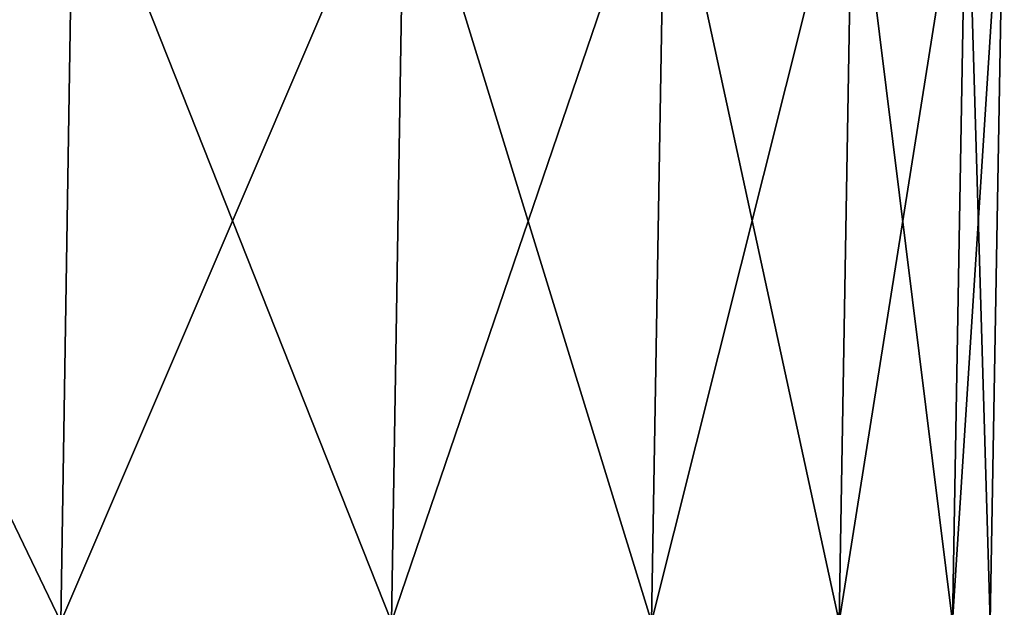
# Model space of a CAD drawing. Header units: millimetres. Extents: x -125 to 125, y -46 to 12.
# Tile 244 of 256: x 110 to 125, y -22 to -13. Entities that reach past the tile are written whole.
import ezdxf

# ---------------------------------------------------------------- set-up
doc = ezdxf.new("R2010")
doc.units = ezdxf.units.MM
doc.header["$LTSCALE"] = 26.699852
doc.layers.add('182', color=7, linetype='CONTINUOUS')
doc.layers.add('183', color=7, linetype='CONTINUOUS')

msp = doc.modelspace()

# ---------------------------------------------------------------- linework, layer by layer
at = {"layer": '182', "color": 7, "linetype": 'CONTINUOUS'}
for points in [[(104.702, -22.043, -67.288), (104.877, -10.087, -67.401), (110.809, -10.087, -57.126), (104.702, -22.043, -67.288)], [(110.624, -22.043, -57.03), (104.702, -22.043, -67.288), (110.809, -10.087, -57.126), (110.624, -22.043, -57.03)], [(115.544, -22.043, -46.257), (110.624, -22.043, -57.03), (115.738, -10.087, -46.334), (115.544, -22.043, -46.257)], [(110.624, -22.043, -57.03), (110.809, -10.087, -57.126), (115.738, -10.087, -46.334), (110.624, -22.043, -57.03)], [(119.418, -22.043, -35.064), (115.544, -22.043, -46.257), (119.618, -10.087, -35.123), (119.418, -22.043, -35.064)], [(115.544, -22.043, -46.257), (115.738, -10.087, -46.334), (119.618, -10.087, -35.123), (115.544, -22.043, -46.257)], [(119.418, -22.043, -35.064), (119.618, -10.087, -35.123), (122.415, -10.087, -23.594), (119.418, -22.043, -35.064)], [(122.21, -22.043, -23.554), (119.418, -22.043, -35.064), (122.415, -10.087, -23.594), (122.21, -22.043, -23.554)], [(122.21, -22.043, -23.554), (122.415, -10.087, -23.594), (124.103, -10.087, -11.85), (122.21, -22.043, -23.554)], [(123.896, -22.043, -11.831), (122.21, -22.043, -23.554), (124.103, -10.087, -11.85), (123.896, -22.043, -11.831)], [(124.459, -22.043, 0), (123.896, -22.043, -11.831), (124.668, -10.087, 0), (124.459, -22.043, 0)], [(124.668, -10.087, 0), (123.896, -22.043, -11.831), (124.103, -10.087, -11.85), (124.668, -10.087, 0)]]:
    msp.add_3dface(points, dxfattribs=at)
at = {"layer": '183', "color": 7, "linetype": 'CONTINUOUS'}
for points in [[(104.702, -22.043, 67.288), (110.624, -22.043, 57.03), (104.877, -10.087, 67.401), (104.702, -22.043, 67.288)], [(110.624, -22.043, 57.03), (110.809, -10.087, 57.126), (104.877, -10.087, 67.401), (110.624, -22.043, 57.03)], [(110.624, -22.043, 57.03), (115.544, -22.043, 46.257), (110.809, -10.087, 57.126), (110.624, -22.043, 57.03)], [(115.544, -22.043, 46.257), (115.738, -10.087, 46.334), (110.809, -10.087, 57.126), (115.544, -22.043, 46.257)], [(115.544, -22.043, 46.257), (119.418, -22.043, 35.064), (115.738, -10.087, 46.334), (115.544, -22.043, 46.257)], [(119.418, -22.043, 35.064), (119.618, -10.087, 35.123), (115.738, -10.087, 46.334), (119.418, -22.043, 35.064)], [(119.418, -22.043, 35.064), (122.21, -22.043, 23.554), (119.618, -10.087, 35.123), (119.418, -22.043, 35.064)], [(122.21, -22.043, 23.554), (122.415, -10.087, 23.594), (119.618, -10.087, 35.123), (122.21, -22.043, 23.554)], [(122.21, -22.043, 23.554), (123.896, -22.043, 11.831), (122.415, -10.087, 23.594), (122.21, -22.043, 23.554)], [(123.896, -22.043, 11.831), (124.103, -10.087, 11.85), (122.415, -10.087, 23.594), (123.896, -22.043, 11.831)], [(123.896, -22.043, 11.831), (124.459, -22.043, 0), (124.103, -10.087, 11.85), (123.896, -22.043, 11.831)], [(124.459, -22.043, 0), (124.668, -10.087, 0), (124.103, -10.087, 11.85), (124.459, -22.043, 0)]]:
    msp.add_3dface(points, dxfattribs=at)

doc.saveas('drawing.dxf')
